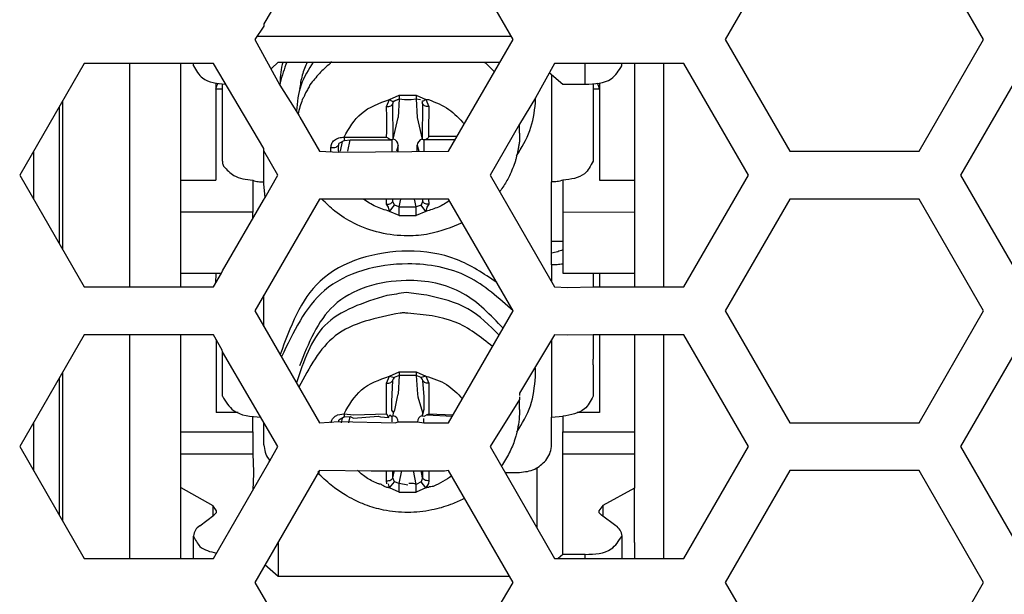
# Model space of a CAD drawing. Header units: millimetres. Extents: x -316 to 135, y 22 to 228.
# Tile 5 of 18: x -228 to -197, y 86 to 104. Entities that reach past the tile are written whole.
import ezdxf

# ---------------------------------------------------------------- set-up
doc = ezdxf.new("R2010")
doc.units = ezdxf.units.MM

# ---------------------------------------------------------------- blocks, each defined once
blk = doc.blocks.new('Label-Gehaeuse__58', base_point=(-224.73, 61.466))
at = {"color": 7, "linetype": 'Continuous'}
for p, q in [((-207.73, 102.466), (-207.73, 102.311)), ((-207.73, 102.311), (-207.73, 102.099)), ((-207.73, 102.099), (-207.73, 101.545)), ((-207.73, 101.545), (-207.73, 101.333)), ((-207.73, 101.333), (-207.73, 100.779)), ((-207.73, 100.779), (-207.73, 100.566)), ((-207.73, 100.566), (-207.73, 100.013)), ((-207.73, 100.013), (-207.73, 99.8)), ((-207.73, 99.8), (-207.73, 99.247)), ((-207.73, 99.247), (-207.73, 99.034)), ((-207.73, 99.034), (-207.73, 98.966)), ((-207.73, 98.966), (-207.73, 98.481)), ((-207.73, 98.481), (-207.73, 98.268)), ((-207.73, 98.268), (-207.73, 97.531)), ((-207.73, 97.531), (-207.73, 97.466)), ((-207.73, 97.466), (-207.73, 95.466)), ((-207.73, 93.966), (-207.73, 86.966))]:
    blk.add_line(p, q, dxfattribs=at)
blk = doc.blocks.new('Innenbord__60', base_point=(-223.782, 61.466))
at = {"color": 7, "linetype": 'Continuous'}
for p, q in [((-220.23, 103.704), (-220.23, 103.631)), ((-216.33, 103.321), (-216.214, 103.321)), ((-215.246, 103.321), (-215.13, 103.321)), ((-222.83, 102.311), (-222.83, 102.466)), ((-222.83, 102.099), (-222.83, 102.311)), ((-222.436, 102.39), (-222.436, 102.466)), ((-209.025, 102.391), (-209.025, 102.466)), ((-208.63, 102.466), (-208.63, 102.311)), ((-208.63, 102.311), (-208.63, 102.099)), ((-222.83, 101.545), (-222.83, 102.099)), ((-208.63, 102.099), (-208.63, 101.545)), ((-221.53, 101.545), (-221.53, 101.828)), ((-209.93, 101.829), (-209.93, 101.545)), ((-222.83, 101.466), (-222.83, 101.545)), ((-222.83, 100.621), (-222.83, 101.466)), ((-221.53, 101.333), (-221.53, 101.545)), ((-209.93, 101.545), (-209.93, 101.333)), ((-208.63, 101.545), (-208.63, 101.466)), ((-208.63, 101.466), (-208.63, 101.333)), ((-221.53, 100.779), (-221.53, 101.333)), ((-215.995, 101.357), (-215.829, 101.337)), ((-215.728, 101.333), (-215.626, 101.337)), ((-215.626, 101.337), (-215.466, 101.357)), ((-215.466, 101.357), (-215.33, 101.333)), ((-209.93, 101.333), (-209.93, 99.406)), ((-208.63, 101.333), (-208.63, 100.779)), ((-221.53, 100.566), (-221.53, 100.779)), ((-219.128, 100.829), (-219.105, 100.779)), ((-208.63, 100.779), (-208.63, 100.622)), ((-222.83, 100.566), (-222.83, 100.621)), ((-222.83, 100.013), (-222.83, 100.566)), ((-221.53, 100.013), (-221.53, 100.566)), ((-212.23, 100.392), (-212.229, 100.566)), ((-208.63, 100.622), (-208.63, 100.566)), ((-208.63, 100.566), (-208.63, 98.807)), ((-212.23, 100.284), (-212.23, 100.392)), ((-212.229, 100.218), (-212.228, 100.129)), ((-222.83, 98.806), (-222.83, 100.013)), ((-221.53, 99.403), (-221.53, 100.013)), ((-212.228, 100.129), (-212.229, 100.042)), ((-220.23, 99.728), (-220.228, 99.8)), ((-222.83, 98.651), (-222.83, 98.806)), ((-222.83, 98.481), (-222.83, 98.651)), ((-220.228, 98.698), (-220.23, 98.753)), ((-220.193, 98.268), (-220.228, 98.698)), ((-208.63, 98.807), (-208.63, 98.651)), ((-208.63, 98.651), (-208.63, 97.822)), ((-222.83, 98.268), (-222.83, 98.481)), ((-222.83, 97.806), (-222.83, 98.268)), ((-220.243, 98.182), (-220.193, 98.268)), ((-222.828, 97.766), (-222.83, 97.806)), ((-222.83, 96.901), (-222.828, 97.766)), ((-208.63, 97.822), (-208.628, 97.765)), ((-208.628, 97.765), (-208.63, 96.902)), ((-222.83, 96.835), (-222.83, 96.901)), ((-222.83, 95.901), (-222.83, 96.835)), ((-211.23, 96.52), (-211.23, 96.835)), ((-210.88, 96.835), (-210.88, 96.627)), ((-208.63, 96.902), (-208.63, 96.835)), ((-208.63, 96.835), (-208.63, 95.902)), ((-211.23, 96.155), (-211.23, 96.52)), ((-210.88, 96.627), (-210.88, 95.902)), ((-222.83, 95.832), (-222.83, 95.901)), ((-222.83, 95.466), (-222.83, 95.832)), ((-221.56, 95.901), (-221.522, 95.966)), ((-209.93, 95.902), (-209.93, 95.832)), ((-209.93, 95.832), (-209.93, 95.466)), ((-208.63, 95.902), (-208.63, 95.832)), ((-208.63, 95.832), (-208.63, 95.466)), ((-215.229, 95.224), (-215.78, 95.292)), ((-215.129, 95.211), (-215.229, 95.224)), ((-210.729, 95.452), (-209.93, 95.466)), ((-222.829, 92.761), (-222.829, 93.966)), ((-209.929, 93.966), (-210.729, 93.952)), ((-209.929, 93.966), (-209.929, 93.433)), ((-208.629, 93.966), (-208.629, 92.761)), ((-221.529, 93.434), (-221.532, 93.483)), ((-221.529, 93.027), (-221.529, 93.145)), ((-209.929, 93.027), (-209.929, 93.144)), ((-222.829, 91.966), (-222.829, 92.761)), ((-221.529, 92.625), (-221.529, 93.027)), ((-211.729, 92.724), (-211.736, 92.921)), ((-209.929, 93.027), (-209.929, 92.625)), ((-208.629, 92.761), (-208.629, 91.961)), ((-215.465, 92.697), (-215.994, 92.697)), ((-221.529, 92.218), (-221.529, 92.337)), ((-221.529, 92.041), (-221.529, 92.218)), ((-212.231, 92.138), (-212.231, 92.063)), ((-209.929, 92.336), (-209.929, 92.219)), ((-209.929, 92.219), (-209.929, 92.042)), ((-222.829, 91.906), (-222.829, 91.966)), ((-222.829, 90.925), (-222.829, 91.906)), ((-216.129, 91.604), (-216.045, 92.028)), ((-215.41, 92.028), (-215.267, 91.533)), ((-212.229, 92.024), (-212.231, 91.938)), ((-212.23, 91.881), (-212.231, 91.938)), ((-212.229, 91.624), (-212.23, 91.881)), ((-208.629, 91.961), (-208.629, 91.905)), ((-208.629, 91.905), (-208.629, 90.926)), ((-216.17, 91.53), (-216.129, 91.604)), ((-215.267, 91.533), (-215.277, 91.435)), ((-220.229, 90.882), (-220.229, 91.227)), ((-217.43, 91.357), (-216.651, 91.418)), ((-216.651, 91.418), (-216.579, 91.394)), ((-216.579, 91.394), (-216.329, 91.382)), ((-216.329, 91.382), (-216.289, 91.466)), ((-215.277, 91.435), (-215.203, 91.418)), ((-211.229, 91.351), (-211.229, 91.392)), ((-211.229, 90.858), (-211.229, 91.351)), ((-222.829, 90.242), (-222.829, 90.925)), ((-208.629, 90.926), (-208.629, 90.243)), ((-220.229, 90.526), (-220.229, 90.882)), ((-211.229, 90.526), (-211.229, 90.858)), ((-222.829, 89.672), (-222.829, 90.242)), ((-220.079, 89.966), (-220.045, 90.025)), ((-208.629, 90.243), (-208.629, 89.966)), ((-222.829, 89.191), (-222.829, 89.672)), ((-220.555, 89.675), (-220.556, 89.62)), ((-211.679, 88.185), (-211.679, 89.803)), ((-208.629, 89.966), (-208.629, 89.161)), ((-220.556, 89.62), (-220.579, 89.099)), ((-210.878, 88.643), (-210.879, 89.65)), ((-222.829, 88.86), (-222.829, 89.191)), ((-208.629, 89.105), (-208.629, 89.161)), ((-208.629, 87.712), (-208.629, 89.105)), ((-222.829, 88.775), (-222.829, 88.86)), ((-222.829, 87.711), (-222.829, 88.775)), ((-210.878, 87.993), (-210.878, 88.643)), ((-221.794, 88.32), (-221.709, 88.404)), ((-211.679, 87.913), (-211.679, 88.185)), ((-209.749, 88.404), (-209.664, 88.321)), ((-210.879, 87.712), (-210.878, 87.993)), ((-222.829, 87.657), (-222.829, 87.711)), ((-222.829, 87.59), (-222.829, 87.657)), ((-222.829, 87.461), (-222.829, 87.59)), ((-222.434, 86.966), (-222.434, 87.59)), ((-210.879, 87.656), (-210.879, 87.712)), ((-210.879, 87.589), (-210.879, 87.656)), ((-210.879, 87.462), (-210.879, 87.589)), ((-209.024, 86.966), (-209.024, 87.589)), ((-208.629, 87.656), (-208.629, 87.712)), ((-208.629, 87.589), (-208.629, 87.656)), ((-208.629, 87.462), (-208.629, 87.589)), ((-222.829, 86.966), (-222.829, 87.461)), ((-219.784, 87.476), (-219.779, 86.4)), ((-210.879, 87.093), (-210.879, 87.462)), ((-208.629, 87.462), (-208.629, 86.966))]:
    blk.add_line(p, q, dxfattribs=at)
at = {"color": 1, "linetype": 'Continuous'}
for p, q in [((-211.23, 102.119), (-211.228, 99.247)), ((-216.38, 100.779), (-216.391, 101.112)), ((-215.069, 101.112), (-215.08, 100.33)), ((-216.38, 100.566), (-216.38, 100.779)), ((-216.38, 100.33), (-216.38, 100.566)), ((-216.391, 100.157), (-216.38, 100.33)), ((-215.08, 100.33), (-215.08, 100.183)), ((-217.604, 99.716), (-217.532, 100.074)), ((-216.23, 100.074), (-216.23, 99.716)), ((-215.23, 100.074), (-215.23, 99.716)), ((-220.23, 99.568), (-220.23, 99.728)), ((-220.228, 99.513), (-220.23, 99.568)), ((-220.23, 99.255), (-220.228, 99.513)), ((-220.228, 99.098), (-220.23, 99.255)), ((-211.228, 99.247), (-211.228, 99.097)), ((-220.23, 98.806), (-220.228, 99.098)), ((-211.228, 99.034), (-211.23, 98.807)), ((-211.228, 99.097), (-211.228, 99.034)), ((-220.23, 98.753), (-220.23, 98.806)), ((-211.23, 98.807), (-211.23, 98.754)), ((-216.391, 98.056), (-216.391, 98.216)), ((-216.33, 97.959), (-216.391, 98.056)), ((-215.069, 98.057), (-215.13, 97.959)), ((-215.08, 98.216), (-215.069, 98.057)), ((-216.297, 97.833), (-216.33, 97.959)), ((-215.13, 97.959), (-215.164, 97.833)), ((-211.23, 96.155), (-211.23, 95.635)), ((-220.229, 95.065), (-220.229, 95.205)), ((-220.229, 95.01), (-220.229, 95.065)), ((-220.229, 94.492), (-220.229, 95.01)), ((-220.229, 94.437), (-220.229, 94.492)), ((-220.229, 94.227), (-220.229, 94.437)), ((-211.229, 93.798), (-211.229, 91.736)), ((-216.229, 91.604), (-216.229, 91.878)), ((-215.23, 92.028), (-215.23, 91.626)), ((-216.17, 91.53), (-216.229, 91.604)), ((-216.181, 91.435), (-216.17, 91.53)), ((-215.23, 91.626), (-215.277, 91.435)), ((-211.229, 91.736), (-211.229, 91.392)), ((-216.289, 91.466), (-216.229, 91.414)), ((-216.229, 91.414), (-216.229, 91.357)), ((-215.228, 91.284), (-215.222, 91.351)), ((-215.228, 91.216), (-215.228, 91.284)), ((-216.39, 89.396), (-216.39, 89.716)), ((-215.068, 89.716), (-215.068, 89.396)), ((-216.379, 89.305), (-216.39, 89.396)), ((-215.068, 89.396), (-215.079, 89.306)), ((-216.296, 89.173), (-216.329, 89.299)), ((-215.079, 89.306), (-215.163, 89.173)), ((-221.833, 88.624), (-221.833, 88.291))]:
    blk.add_line(p, q, dxfattribs=at)
for points in [[(-218.16, 102.465), (-218.495, 102.146), (-218.789, 101.798)], [(-218.108, 102.508), (-218.153, 102.471), (-218.16, 102.465)], [(-213.28, 102.466), (-213.317, 102.487), (-213.353, 102.508)], [(-213.017, 102.198), (-213.141, 102.325), (-213.28, 102.466)], [(-218.789, 101.798), (-218.852, 101.665), (-218.934, 101.545)], [(-218.934, 101.545), (-218.973, 101.434), (-219.03, 101.333)], [(-219.03, 101.333), (-219.101, 101.107), (-219.163, 100.879)], [(-215.73, 94.64), (-215.848, 94.652), (-215.966, 94.648)], [(-216.579, 89.293), (-216.585, 89.293), (-216.629, 89.296)], [(-216.379, 89.19), (-216.482, 89.23), (-216.579, 89.293)], [(-216.296, 89.173), (-216.337, 89.181), (-216.379, 89.19)], [(-215.079, 89.189), (-215.121, 89.181), (-215.163, 89.173)], [(-214.93, 89.217), (-215.007, 89.212), (-215.079, 89.189)]]:
    blk.add_spline(points, degree=3, dxfattribs=at)
at = {"color": 7, "linetype": 'Continuous'}
for points in [[(-211.731, 101.333), (-211.731, 101.339), (-211.73, 101.384)], [(-211.728, 101.229), (-211.729, 101.281), (-211.731, 101.333)], [(-212.23, 100.284), (-212.23, 100.251), (-212.229, 100.218)], [(-212.229, 100.042), (-212.251, 99.92), (-212.27, 99.8)], [(-212.324, 99.569), (-212.345, 99.467), (-212.378, 99.356)], [(-212.27, 99.8), (-212.291, 99.689), (-212.324, 99.569)], [(-221.528, 99.348), (-221.517, 99.312), (-221.492, 99.247)], [(-212.313, 90.922), (-211.891, 91.745), (-211.73, 92.65)], [(-212.229, 91.568), (-212.254, 91.243), (-212.313, 90.922)], [(-212.313, 90.922), (-212.325, 90.878), (-212.336, 90.833)], [(-212.336, 90.833), (-212.356, 90.764), (-212.377, 90.696), (-212.551, 90.274), (-212.801, 89.857)], [(-220.227, 90.466), (-220.171, 90.233), (-220.045, 90.025)], [(-211.41, 90.03), (-211.286, 90.238), (-211.232, 90.466)], [(-218.497, 89.596), (-218.497, 89.644), (-218.534, 89.696)]]:
    blk.add_spline(points, degree=3, dxfattribs=at)
blk = doc.blocks.new('Platte__61', base_point=(-227.44, 61.443))
at = {"color": 7, "linetype": 'Continuous'}
for p, q in [((-227.43, 98.199), (-227.43, 99.733)), ((-227.43, 89.699), (-227.43, 91.233))]:
    blk.add_line(p, q, dxfattribs=at)
blk = doc.blocks.new('Gehaeuse__62', base_point=(-227.44, 61.466))
at = {"color": 7, "linetype": 'Continuous'}
for p, q in [((-224.43, 102.311), (-224.43, 102.466)), ((-224.43, 102.099), (-224.43, 102.311)), ((-224.43, 101.545), (-224.43, 102.099)), ((-224.43, 101.333), (-224.43, 101.545)), ((-224.43, 100.779), (-224.43, 101.333)), ((-224.43, 100.566), (-224.43, 100.779)), ((-224.43, 100.013), (-224.43, 100.566)), ((-224.43, 99.8), (-224.43, 100.013)), ((-227.43, 98.199), (-227.43, 99.733)), ((-224.43, 98.268), (-224.43, 99.8)), ((-224.43, 97.531), (-224.43, 98.268)), ((-224.43, 95.466), (-224.43, 97.531)), ((-224.43, 86.966), (-224.43, 93.966)), ((-227.43, 89.699), (-227.43, 91.233))]:
    blk.add_line(p, q, dxfattribs=at)
at = {"color": 1, "linetype": 'Continuous'}
for p, q in [((-226.53, 101.292), (-226.53, 96.64)), ((-226.53, 92.792), (-226.53, 88.14))]:
    blk.add_line(p, q, dxfattribs=at)
blk = doc.blocks.new('Netzteil-LCC600-28U-9P__63', base_point=(-227.44, 61.443))
for name, p in [('Gehaeuse__62', (-227.44, 61.466)), ('Platte__61', (-227.44, 61.443)), ('Innenbord__60', (-223.782, 61.466)), ('Label-Gehaeuse__58', (-224.73, 61.466))]:
    blk.add_blockref(name, p)
blk = doc.blocks.new('Innenbord__64', base_point=(-222.831, 66.719))
at = {"color": 7, "linetype": 'Continuous'}
for p, q in [((-220.23, 103.704), (-220.23, 103.631)), ((-220.451, 103.32), (-216.33, 103.321)), ((-216.33, 103.321), (-216.214, 103.321)), ((-216.214, 103.321), (-215.246, 103.321)), ((-215.246, 103.321), (-215.13, 103.321)), ((-215.13, 103.321), (-212.489, 103.321)), ((-222.83, 102.311), (-222.83, 102.466)), ((-222.83, 102.099), (-222.83, 102.311)), ((-222.436, 102.39), (-222.436, 102.466)), ((-219.989, 102.311), (-219.781, 102.508)), ((-219.781, 102.508), (-212.837, 102.508)), ((-209.025, 102.391), (-209.025, 102.466)), ((-208.63, 102.466), (-208.63, 102.311)), ((-208.63, 102.311), (-208.63, 102.099)), ((-222.83, 101.545), (-222.83, 102.099)), ((-211.299, 102.178), (-210.881, 101.816)), ((-208.63, 102.099), (-208.63, 101.545)), ((-221.73, 101.859), (-221.73, 101.656)), ((-221.53, 101.545), (-221.53, 101.828)), ((-210.881, 101.816), (-210.175, 101.816)), ((-209.93, 101.829), (-209.93, 101.545)), ((-209.73, 101.861), (-209.73, 101.657)), ((-222.83, 101.466), (-222.83, 101.545)), ((-222.83, 100.621), (-222.83, 101.466)), ((-221.73, 101.656), (-221.73, 98.806)), ((-221.53, 101.333), (-221.53, 101.545)), ((-209.93, 101.545), (-209.93, 101.333)), ((-209.73, 101.657), (-209.73, 98.807)), ((-208.63, 101.545), (-208.63, 101.466)), ((-208.63, 101.466), (-208.63, 101.333)), ((-221.53, 100.779), (-221.53, 101.333)), ((-216.177, 101.273), (-215.995, 101.357)), ((-215.995, 101.357), (-216.03, 100.767)), ((-215.995, 101.357), (-215.829, 101.337)), ((-215.829, 101.337), (-215.728, 101.333)), ((-215.728, 101.333), (-215.626, 101.337)), ((-215.626, 101.337), (-215.466, 101.357)), ((-215.466, 101.357), (-215.33, 101.333)), ((-215.466, 101.357), (-215.43, 100.767)), ((-209.93, 101.333), (-209.93, 99.406)), ((-208.63, 101.333), (-208.63, 100.779)), ((-221.53, 100.566), (-221.53, 100.779)), ((-216.181, 100.095), (-216.03, 100.767)), ((-215.43, 100.767), (-215.278, 100.096)), ((-208.63, 100.779), (-208.63, 100.622)), ((-222.83, 100.566), (-222.83, 100.621)), ((-222.83, 100.013), (-222.83, 100.566)), ((-221.53, 100.013), (-221.53, 100.566)), ((-212.23, 100.392), (-212.229, 100.566)), ((-208.63, 100.622), (-208.63, 100.566)), ((-208.63, 100.566), (-208.63, 98.807)), ((-212.23, 100.284), (-212.23, 100.392)), ((-212.229, 100.218), (-212.228, 100.129)), ((-222.83, 98.806), (-222.83, 100.013)), ((-221.53, 99.403), (-221.53, 100.013)), ((-217.711, 100.056), (-217.883, 99.956)), ((-217.711, 100.056), (-217.532, 100.074)), ((-217.532, 100.074), (-216.23, 100.074)), ((-216.03, 99.716), (-216.03, 99.901)), ((-215.43, 99.716), (-215.43, 99.901)), ((-214.242, 100.075), (-215.17, 100.074)), ((-212.228, 100.129), (-212.229, 100.042)), ((-222.83, 98.651), (-222.83, 98.806)), ((-222.83, 98.806), (-221.73, 98.806)), ((-222.83, 98.481), (-222.83, 98.651)), ((-220.58, 98.806), (-220.58, 97.806)), ((-220.228, 98.698), (-220.23, 98.753)), ((-220.193, 98.268), (-220.228, 98.698)), ((-211.23, 96.902), (-211.23, 98.754)), ((-210.88, 98.807), (-210.88, 97.807)), ((-209.73, 98.807), (-208.63, 98.807)), ((-208.63, 98.807), (-208.63, 98.651)), ((-208.63, 98.651), (-208.63, 97.822)), ((-222.83, 98.268), (-222.83, 98.481)), ((-222.83, 97.806), (-222.83, 98.268)), ((-220.243, 98.182), (-220.193, 98.268)), ((-222.828, 97.766), (-222.83, 97.806)), ((-220.58, 97.806), (-222.83, 97.806)), ((-222.83, 96.901), (-222.828, 97.766)), ((-220.58, 97.598), (-220.58, 97.806)), ((-210.88, 97.807), (-208.63, 97.822)), ((-210.88, 97.807), (-210.88, 96.902)), ((-208.63, 97.822), (-208.628, 97.765)), ((-208.628, 97.765), (-208.63, 96.902)), ((-222.83, 96.835), (-222.83, 96.901)), ((-222.83, 95.901), (-222.83, 96.835)), ((-211.23, 96.835), (-211.23, 96.902)), ((-211.23, 96.902), (-210.88, 96.902)), ((-211.23, 96.52), (-211.23, 96.835)), ((-210.88, 96.902), (-210.88, 96.835)), ((-210.88, 96.835), (-210.88, 96.627)), ((-208.63, 96.902), (-208.63, 96.835)), ((-208.63, 96.835), (-208.63, 95.902)), ((-211.23, 96.155), (-211.23, 96.52)), ((-210.88, 96.627), (-210.88, 95.902)), ((-222.83, 95.901), (-221.56, 95.901)), ((-222.83, 95.832), (-222.83, 95.901)), ((-222.83, 95.466), (-222.83, 95.832)), ((-221.73, 95.901), (-221.745, 95.58)), ((-221.56, 95.901), (-221.522, 95.966)), ((-210.88, 95.902), (-208.63, 95.902)), ((-209.93, 95.902), (-209.93, 95.832)), ((-209.93, 95.832), (-209.93, 95.466)), ((-209.73, 95.902), (-209.73, 95.466)), ((-208.63, 95.902), (-208.63, 95.832)), ((-208.63, 95.832), (-208.63, 95.466)), ((-215.229, 95.224), (-215.78, 95.292)), ((-215.129, 95.211), (-215.229, 95.224)), ((-222.829, 92.761), (-222.829, 93.966)), ((-221.729, 93.825), (-221.729, 91.532)), ((-209.929, 93.966), (-209.929, 93.433)), ((-209.729, 93.966), (-209.729, 91.533)), ((-208.629, 93.966), (-208.629, 92.761)), ((-221.529, 93.434), (-221.532, 93.483)), ((-221.529, 93.2), (-221.529, 93.434)), ((-209.929, 93.433), (-209.929, 93.201)), ((-221.529, 93.145), (-221.529, 93.2)), ((-221.529, 93.027), (-221.529, 93.145)), ((-209.929, 93.144), (-209.929, 93.201)), ((-209.929, 93.027), (-209.929, 93.144)), ((-222.829, 91.966), (-222.829, 92.761)), ((-221.529, 92.625), (-221.529, 93.027)), ((-211.729, 92.724), (-211.736, 92.921)), ((-209.929, 93.027), (-209.929, 92.625)), ((-208.629, 92.761), (-208.629, 91.961)), ((-221.529, 92.392), (-221.529, 92.625)), ((-216.153, 92.635), (-216.186, 92.583)), ((-215.994, 92.697), (-216.153, 92.635)), ((-215.994, 92.697), (-216.029, 92.107)), ((-215.465, 92.697), (-215.994, 92.697)), ((-215.465, 92.697), (-215.429, 92.107)), ((-215.306, 92.635), (-215.465, 92.697)), ((-215.273, 92.583), (-215.306, 92.635)), ((-209.929, 92.625), (-209.929, 92.336)), ((-221.529, 92.337), (-221.529, 92.392)), ((-221.529, 92.218), (-221.529, 92.337)), ((-221.529, 92.041), (-221.529, 92.218)), ((-212.231, 92.138), (-212.231, 92.063)), ((-209.929, 92.336), (-209.929, 92.219)), ((-209.929, 92.219), (-209.929, 92.042)), ((-222.829, 91.906), (-222.829, 91.966)), ((-222.829, 90.925), (-222.829, 91.906)), ((-216.129, 91.604), (-216.045, 92.028)), ((-216.045, 92.028), (-216.029, 92.107)), ((-215.429, 92.107), (-215.41, 92.028)), ((-215.41, 92.028), (-215.267, 91.533)), ((-212.229, 92.024), (-212.231, 91.938)), ((-212.23, 91.881), (-212.231, 91.938)), ((-212.229, 91.624), (-212.23, 91.881)), ((-208.629, 91.961), (-208.629, 91.905)), ((-208.629, 91.905), (-208.629, 90.926)), ((-221.035, 91.532), (-221.729, 91.532)), ((-216.17, 91.53), (-216.129, 91.604)), ((-215.267, 91.533), (-215.277, 91.435)), ((-209.729, 91.533), (-210.423, 91.533)), ((-220.579, 90.926), (-220.579, 91.415)), ((-220.229, 90.882), (-220.229, 91.227)), ((-217.71, 91.396), (-217.882, 91.296)), ((-217.71, 91.396), (-217.531, 91.414)), ((-217.531, 91.414), (-217.43, 91.357)), ((-217.43, 91.357), (-216.651, 91.418)), ((-216.651, 91.418), (-216.579, 91.394)), ((-216.579, 91.394), (-216.329, 91.382)), ((-216.329, 91.382), (-216.289, 91.466)), ((-216.229, 91.414), (-216.181, 91.435)), ((-215.277, 91.435), (-215.203, 91.418)), ((-215.131, 91.466), (-214.333, 91.418)), ((-211.229, 91.392), (-210.879, 91.418)), ((-211.229, 91.351), (-211.229, 91.392)), ((-211.229, 90.858), (-211.229, 91.351)), ((-210.879, 91.418), (-210.879, 90.926)), ((-222.829, 90.242), (-222.829, 90.925)), ((-208.629, 90.926), (-208.629, 90.243)), ((-220.229, 90.526), (-220.229, 90.882)), ((-211.229, 90.526), (-211.229, 90.858)), ((-222.829, 89.672), (-222.829, 90.242)), ((-220.579, 90.243), (-220.555, 89.675)), ((-220.079, 89.966), (-220.045, 90.025)), ((-210.879, 89.65), (-210.879, 90.243)), ((-208.629, 90.243), (-208.629, 89.966)), ((-222.829, 89.191), (-222.829, 89.672)), ((-220.555, 89.675), (-220.556, 89.62)), ((-216.879, 89.696), (-218.491, 89.716)), ((-216.629, 89.696), (-216.879, 89.696)), ((-214.579, 89.696), (-216.629, 89.696)), ((-211.679, 88.185), (-211.679, 89.803)), ((-208.629, 89.966), (-208.629, 89.161)), ((-220.556, 89.62), (-220.579, 89.099)), ((-212.688, 89.66), (-212.229, 89.66)), ((-210.878, 88.643), (-210.879, 89.65)), ((-222.829, 88.86), (-222.829, 89.191)), ((-222.829, 89.191), (-221.833, 88.624)), ((-208.629, 89.161), (-209.625, 88.625)), ((-208.629, 89.105), (-208.629, 89.161)), ((-208.629, 87.712), (-208.629, 89.105)), ((-222.829, 88.775), (-222.829, 88.86)), ((-222.829, 87.711), (-222.829, 88.775)), ((-221.709, 88.459), (-221.833, 88.624)), ((-221.709, 88.404), (-221.709, 88.459)), ((-210.878, 87.993), (-210.878, 88.643)), ((-209.625, 88.625), (-209.749, 88.46)), ((-209.749, 88.46), (-209.749, 88.404)), ((-222.239, 87.988), (-221.794, 88.32)), ((-221.794, 88.32), (-221.709, 88.404)), ((-211.679, 87.913), (-211.679, 88.185)), ((-209.749, 88.404), (-209.664, 88.321)), ((-209.219, 87.989), (-209.664, 88.321)), ((-210.879, 87.712), (-210.878, 87.993)), ((-222.829, 87.657), (-222.829, 87.711)), ((-222.829, 87.59), (-222.829, 87.657)), ((-222.829, 87.461), (-222.829, 87.59)), ((-222.434, 87.59), (-222.434, 87.667)), ((-222.434, 86.966), (-222.434, 87.59)), ((-210.879, 87.656), (-210.879, 87.712)), ((-210.879, 87.589), (-210.879, 87.656)), ((-210.879, 87.462), (-210.879, 87.589)), ((-209.024, 87.589), (-209.024, 87.668)), ((-209.024, 86.966), (-209.024, 87.589)), ((-208.629, 87.656), (-208.629, 87.712)), ((-208.629, 87.589), (-208.629, 87.656)), ((-208.629, 87.462), (-208.629, 87.589)), ((-222.829, 86.966), (-222.829, 87.461)), ((-219.784, 87.476), (-219.779, 86.4)), ((-210.879, 87.093), (-210.879, 87.462)), ((-208.629, 87.462), (-208.629, 86.966)), ((-210.879, 87.093), (-211.026, 86.966)), ((-210.174, 87.093), (-210.879, 87.093)), ((-219.779, 86.4), (-220.197, 86.762)), ((-212.535, 86.4), (-219.779, 86.4))]:
    blk.add_line(p, q, dxfattribs=at)
at = {"color": 1, "linetype": 'Continuous'}
for p, q in [((-210.175, 101.816), (-210.175, 102.466)), ((-211.23, 102.119), (-211.228, 99.247)), ((-221.53, 101.656), (-221.73, 101.656)), ((-216.297, 101.335), (-215.996, 101.468)), ((-215.996, 101.468), (-215.995, 101.357)), ((-215.996, 101.468), (-215.465, 101.468)), ((-215.465, 101.468), (-215.466, 101.357)), ((-215.465, 101.468), (-215.164, 101.336)), ((-209.73, 101.657), (-209.93, 101.657)), ((-216.391, 101.112), (-216.297, 101.335)), ((-216.38, 100.779), (-216.391, 101.112)), ((-216.193, 101.2), (-216.177, 101.273)), ((-216.181, 100.095), (-216.193, 101.2)), ((-215.284, 101.273), (-215.268, 101.2)), ((-215.268, 101.2), (-215.278, 100.096)), ((-215.164, 101.336), (-215.08, 101.333)), ((-215.164, 101.336), (-215.069, 101.112)), ((-215.069, 101.112), (-215.08, 100.33)), ((-216.38, 100.566), (-216.38, 100.779)), ((-216.38, 100.33), (-216.38, 100.566)), ((-217.724, 100.156), (-216.391, 100.157)), ((-216.391, 100.157), (-216.38, 100.33)), ((-215.08, 100.33), (-215.08, 100.183)), ((-215.08, 100.183), (-214.18, 100.183)), ((-217.889, 99.913), (-217.883, 99.956)), ((-217.838, 99.716), (-217.776, 100.018)), ((-217.604, 99.716), (-217.532, 100.074)), ((-216.23, 100.074), (-216.23, 99.716)), ((-216.03, 99.901), (-216.076, 99.716)), ((-215.43, 99.901), (-215.385, 99.716)), ((-215.23, 100.074), (-215.23, 99.716)), ((-215.17, 100.074), (-215.23, 100.074)), ((-220.23, 99.568), (-220.23, 99.728)), ((-220.228, 99.513), (-220.23, 99.568)), ((-220.23, 99.255), (-220.228, 99.513)), ((-220.228, 99.098), (-220.23, 99.255)), ((-211.228, 99.247), (-211.228, 99.097)), ((-220.23, 98.806), (-220.228, 99.098)), ((-211.228, 99.034), (-211.23, 98.807)), ((-211.228, 99.097), (-211.228, 99.034)), ((-220.23, 98.753), (-220.23, 98.806)), ((-211.23, 98.807), (-211.23, 98.754)), ((-216.391, 98.056), (-216.391, 98.216)), ((-216.33, 97.959), (-216.391, 98.056)), ((-216.297, 97.833), (-216.147, 98.027)), ((-216.193, 98.144), (-216.193, 98.216)), ((-216.147, 98.027), (-216.193, 98.144)), ((-215.994, 97.974), (-216.147, 98.027)), ((-215.994, 97.974), (-215.945, 98.216)), ((-215.466, 97.974), (-215.515, 98.216)), ((-215.314, 98.027), (-215.466, 97.974)), ((-215.267, 98.144), (-215.314, 98.027)), ((-215.164, 97.833), (-215.314, 98.027)), ((-215.267, 98.216), (-215.267, 98.144)), ((-215.069, 98.057), (-215.13, 97.959)), ((-215.08, 98.216), (-215.069, 98.057)), ((-216.297, 97.833), (-216.33, 97.959)), ((-215.995, 97.703), (-216.297, 97.833)), ((-215.995, 97.703), (-215.465, 97.703)), ((-215.994, 97.974), (-215.466, 97.974)), ((-215.164, 97.833), (-215.465, 97.703)), ((-215.13, 97.959), (-215.164, 97.833)), ((-211.23, 96.155), (-211.23, 95.635)), ((-220.229, 95.065), (-220.229, 95.205)), ((-220.229, 95.01), (-220.229, 95.065)), ((-220.229, 94.492), (-220.229, 95.01)), ((-220.229, 94.437), (-220.229, 94.492)), ((-220.229, 94.227), (-220.229, 94.437)), ((-211.229, 93.798), (-211.229, 91.736)), ((-216.296, 92.675), (-215.995, 92.808)), ((-215.995, 92.808), (-215.994, 92.697)), ((-215.464, 92.808), (-215.465, 92.697)), ((-215.464, 92.808), (-215.163, 92.675)), ((-216.391, 92.452), (-216.296, 92.675)), ((-216.391, 91.497), (-216.391, 92.452)), ((-216.296, 92.675), (-216.153, 92.635)), ((-216.229, 91.878), (-216.192, 92.54)), ((-216.192, 92.54), (-216.186, 92.583)), ((-215.163, 92.675), (-215.306, 92.635)), ((-215.273, 92.583), (-215.267, 92.54)), ((-215.267, 92.54), (-215.23, 92.028)), ((-215.163, 92.675), (-215.068, 92.452)), ((-215.068, 92.452), (-215.068, 91.497)), ((-216.229, 91.604), (-216.229, 91.878)), ((-215.23, 92.028), (-215.23, 91.626)), ((-216.17, 91.53), (-216.229, 91.604)), ((-216.181, 91.435), (-216.17, 91.53)), ((-215.23, 91.626), (-215.277, 91.435)), ((-211.229, 91.736), (-211.229, 91.392)), ((-217.93, 91.458), (-217.723, 91.495)), ((-217.888, 91.253), (-217.882, 91.296)), ((-217.804, 91.216), (-217.776, 91.358)), ((-217.723, 91.495), (-217.43, 91.458)), ((-217.571, 91.216), (-217.531, 91.414)), ((-217.43, 91.458), (-216.391, 91.497)), ((-216.391, 91.497), (-216.329, 91.382)), ((-216.329, 91.382), (-216.289, 91.466)), ((-216.289, 91.466), (-216.229, 91.414)), ((-216.229, 91.414), (-216.229, 91.357)), ((-216.229, 91.357), (-216.229, 91.241)), ((-215.229, 91.241), (-215.228, 91.284)), ((-215.228, 91.284), (-215.222, 91.351)), ((-215.131, 91.466), (-215.203, 91.418)), ((-215.131, 91.466), (-215.068, 91.497)), ((-215.068, 91.497), (-214.305, 91.466)), ((-222.829, 90.925), (-220.579, 90.926)), ((-210.879, 90.926), (-208.629, 90.926)), ((-222.829, 90.242), (-220.579, 90.243)), ((-210.879, 90.243), (-208.629, 90.243)), ((-216.39, 89.396), (-216.39, 89.716)), ((-216.192, 89.484), (-216.192, 89.716)), ((-216.192, 89.484), (-216.145, 89.716)), ((-215.993, 89.314), (-215.912, 89.716)), ((-215.465, 89.283), (-215.547, 89.716)), ((-215.267, 89.484), (-215.314, 89.716)), ((-215.267, 89.716), (-215.267, 89.484)), ((-215.068, 89.716), (-215.068, 89.396)), ((-216.379, 89.305), (-216.39, 89.396)), ((-216.296, 89.173), (-216.146, 89.366)), ((-216.146, 89.366), (-216.192, 89.484)), ((-215.993, 89.314), (-216.146, 89.366)), ((-215.313, 89.366), (-215.465, 89.283)), ((-215.267, 89.484), (-215.313, 89.366)), ((-215.163, 89.173), (-215.313, 89.366)), ((-215.068, 89.396), (-215.079, 89.306)), ((-216.296, 89.173), (-216.329, 89.299)), ((-215.995, 89.043), (-216.296, 89.173)), ((-215.729, 89.26), (-215.993, 89.314)), ((-215.163, 89.173), (-215.464, 89.043)), ((-215.079, 89.306), (-215.163, 89.173)), ((-215.995, 89.043), (-215.464, 89.043)), ((-221.833, 88.624), (-221.833, 88.291)), ((-209.625, 88.625), (-209.625, 88.291)), ((-210.174, 86.966), (-210.174, 87.093))]:
    blk.add_line(p, q, dxfattribs=at)
at = {"color": 7, "linetype": 'Continuous'}
for centre, radius, start, end in [((-216.23, 99.901), 0.2, 0.0042, 75.8927), ((-215.23, 99.901), 0.2, 103.7973, 180.0042), ((-216.229, 91.241), 0.2, 0.0042, 75.8927), ((-215.229, 91.241), 0.2, 103.7973, 180.0042), ((-222.02, 87.635), 0.415, 121.8501, 175.5232), ((-209.438, 87.636), 0.415, 4.4866, 58.1536)]:
    blk.add_arc(centre, radius, start, end, dxfattribs=at)
for points in [[(-222.436, 102.39), (-222.148, 102.009), (-221.438, 101.82)], [(-219.515, 102.508), (-219.626, 102.187), (-219.725, 101.853)], [(-219.643, 102.508), (-219.703, 102.188), (-219.725, 101.853)], [(-218.686, 102.508), (-219.068, 101.79), (-219.213, 100.966)], [(-218.873, 102.508), (-219.031, 102.093), (-219.116, 101.654)], [(-210.175, 101.816), (-209.362, 101.984), (-209.025, 102.391)], [(-221.73, 101.656), (-221.712, 101.737), (-221.659, 101.846)], [(-219.725, 101.853), (-219.727, 101.819), (-219.73, 101.784)], [(-209.73, 101.657), (-209.748, 101.738), (-209.801, 101.847)], [(-211.731, 101.333), (-211.731, 101.339), (-211.73, 101.384)], [(-212.324, 99.569), (-211.908, 100.36), (-211.728, 101.229)], [(-211.728, 101.229), (-211.729, 101.281), (-211.731, 101.333)], [(-212.23, 100.284), (-212.23, 100.251), (-212.229, 100.218)], [(-216.23, 100.074), (-216.194, 100.09), (-216.23, 100.074)], [(-215.278, 100.096), (-215.272, 100.093), (-215.23, 100.074)], [(-212.229, 100.042), (-212.251, 99.92), (-212.27, 99.8)], [(-212.324, 99.569), (-212.345, 99.467), (-212.378, 99.356)], [(-212.27, 99.8), (-212.291, 99.689), (-212.324, 99.569)], [(-221.53, 99.403), (-221.528, 99.355), (-221.528, 99.348)], [(-221.528, 99.348), (-221.517, 99.312), (-221.492, 99.247)], [(-221.492, 99.247), (-221.167, 98.956), (-220.58, 98.806)], [(-212.378, 99.356), (-212.576, 98.887), (-212.783, 98.545), (-212.792, 98.532), (-212.854, 98.448)], [(-209.93, 99.406), (-210.199, 99.011), (-210.88, 98.807)], [(-220.58, 98.806), (-220.409, 98.763), (-220.23, 98.753)], [(-210.88, 98.807), (-211.051, 98.763), (-211.23, 98.754)], [(-214.021, 97.474), (-215.059, 97.126), (-215.73, 97.066), (-216.598, 97.166), (-217.412, 97.46), (-218.008, 97.838), (-218.415, 98.216)], [(-212.945, 95.61), (-214.202, 96.326), (-215.729, 96.588), (-218.471, 95.646), (-219.721, 93.347)], [(-210.88, 96.627), (-211.037, 96.57), (-211.23, 96.52)], [(-212.429, 94.716), (-213.844, 95.782), (-215.729, 96.188), (-218.337, 95.35), (-219.679, 93.274)], [(-210.88, 96.179), (-211.051, 96.162), (-211.23, 96.155)], [(-212.744, 94.171), (-214.001, 95.263), (-215.78, 95.668), (-218.046, 94.879), (-219.115, 92.994)], [(-215.78, 95.292), (-216.083, 95.244), (-216.379, 95.203)], [(-212.869, 93.953), (-213.845, 94.777), (-215.129, 95.211)], [(-216.379, 95.203), (-218.323, 94.257), (-219.213, 92.466)], [(-212.313, 90.922), (-211.891, 91.745), (-211.73, 92.65)], [(-211.73, 92.65), (-211.73, 92.687), (-211.729, 92.724)], [(-221.529, 92.041), (-221.18, 91.598), (-220.325, 91.393)], [(-209.929, 92.042), (-210.199, 91.646), (-210.879, 91.418)], [(-212.229, 91.568), (-212.254, 91.243), (-212.313, 90.922)], [(-212.229, 91.624), (-212.229, 91.575), (-212.229, 91.568)], [(-220.579, 90.926), (-220.579, 90.741), (-220.579, 90.546), (-220.579, 90.371), (-220.579, 90.243)], [(-212.313, 90.922), (-212.325, 90.878), (-212.336, 90.833)], [(-210.879, 90.243), (-210.879, 90.372), (-210.879, 90.547), (-210.879, 90.742), (-210.879, 90.926)], [(-212.336, 90.833), (-212.356, 90.764), (-212.377, 90.696), (-212.551, 90.274), (-212.801, 89.857)], [(-220.229, 90.526), (-220.228, 90.496), (-220.227, 90.466)], [(-220.227, 90.466), (-220.171, 90.233), (-220.045, 90.025)], [(-211.41, 90.03), (-211.286, 90.238), (-211.232, 90.466)], [(-211.232, 90.466), (-211.229, 90.519), (-211.229, 90.526)], [(-212.229, 89.66), (-211.757, 89.762), (-211.41, 90.03)], [(-218.497, 89.596), (-218.497, 89.644), (-218.534, 89.696)], [(-213.95, 88.851), (-213.984, 88.832), (-214.019, 88.814), (-214.393, 88.649), (-214.971, 88.482), (-215.729, 88.405), (-216.486, 88.481), (-217.057, 88.645), (-217.411, 88.8), (-217.689, 88.954), (-218.07, 89.215), (-218.497, 89.596)], [(-222.434, 87.667), (-222.232, 87.342), (-221.714, 87.134)], [(-210.174, 87.093), (-209.361, 87.262), (-209.024, 87.668)]]:
    blk.add_spline(points, degree=3, dxfattribs=at)
at = {"color": 1, "linetype": 'Continuous'}
for points in [[(-218.16, 102.465), (-218.495, 102.146), (-218.789, 101.798)], [(-218.108, 102.508), (-218.141, 102.503), (-218.16, 102.465)], [(-213.28, 102.466), (-213.317, 102.487), (-213.353, 102.508)], [(-213.017, 102.198), (-213.141, 102.325), (-213.28, 102.466)], [(-218.789, 101.798), (-218.852, 101.665), (-218.934, 101.545)], [(-218.934, 101.545), (-218.973, 101.434), (-219.03, 101.333)], [(-219.03, 101.333), (-219.101, 101.107), (-219.163, 100.879)], [(-217.724, 100.156), (-217.18, 100.9), (-216.297, 101.335)], [(-216.391, 101.112), (-216.259, 101.137), (-216.193, 101.2)], [(-216.297, 101.335), (-216.213, 101.286), (-216.177, 101.273)], [(-215.164, 101.336), (-215.248, 101.287), (-215.284, 101.273)], [(-215.069, 101.112), (-215.202, 101.137), (-215.268, 101.2)], [(-215.08, 101.333), (-214.444, 101.025), (-213.958, 100.566)], [(-218.133, 99.832), (-218.107, 99.954), (-218.022, 100.06), (-217.887, 100.131), (-217.724, 100.156)], [(-217.724, 100.156), (-217.716, 100.089), (-217.711, 100.056)], [(-216.391, 100.157), (-216.357, 100.134), (-216.323, 100.112), (-216.258, 100.085), (-216.23, 100.074)], [(-215.08, 100.183), (-215.091, 100.14), (-215.131, 100.099), (-215.166, 100.078), (-215.17, 100.074)], [(-218.133, 99.832), (-217.973, 99.846), (-217.889, 99.913)], [(-217.889, 99.686), (-217.89, 99.709), (-217.892, 99.758), (-217.896, 99.807), (-217.901, 99.841), (-217.901, 99.862), (-217.889, 99.913)], [(-215.17, 100.074), (-215.2, 100.074), (-215.23, 100.074)], [(-218.131, 99.716), (-218.131, 99.727), (-218.132, 99.751), (-218.132, 99.806), (-218.133, 99.832)], [(-216.297, 97.833), (-216.733, 97.986), (-217.114, 98.216)], [(-216.391, 98.056), (-216.259, 98.082), (-216.193, 98.144)], [(-215.069, 98.057), (-215.201, 98.082), (-215.267, 98.144)], [(-214.419, 98.164), (-214.77, 97.967), (-215.164, 97.833)], [(-215.995, 97.703), (-215.995, 97.773), (-215.995, 97.848), (-215.994, 97.93), (-215.994, 97.974)], [(-215.465, 97.703), (-215.465, 97.773), (-215.465, 97.848), (-215.466, 97.93), (-215.466, 97.974)], [(-215.966, 94.648), (-217.998, 93.931), (-219.134, 92.33)], [(-215.73, 94.64), (-215.848, 94.652), (-215.966, 94.648)], [(-213.074, 93.598), (-214.244, 94.367), (-215.73, 94.64)], [(-215.995, 92.808), (-215.906, 92.806), (-215.818, 92.805), (-215.73, 92.805), (-215.641, 92.805), (-215.553, 92.806), (-215.464, 92.808)], [(-217.723, 91.495), (-217.179, 92.239), (-216.296, 92.675)], [(-216.391, 92.452), (-216.258, 92.477), (-216.192, 92.54)], [(-215.068, 92.452), (-215.201, 92.477), (-215.267, 92.54)], [(-215.163, 92.675), (-214.515, 92.407), (-214.016, 91.966)], [(-218.129, 91.216), (-218.095, 91.314), (-218.021, 91.4), (-217.976, 91.429), (-217.93, 91.458)], [(-217.723, 91.495), (-217.715, 91.429), (-217.71, 91.396)], [(-216.629, 89.296), (-216.99, 89.472), (-217.299, 89.716)], [(-216.39, 89.396), (-216.258, 89.421), (-216.192, 89.484)], [(-215.068, 89.396), (-215.201, 89.421), (-215.267, 89.484)], [(-214.354, 89.55), (-214.629, 89.372), (-214.93, 89.217)], [(-216.579, 89.293), (-216.622, 89.295), (-216.629, 89.296)], [(-216.379, 89.19), (-216.482, 89.23), (-216.579, 89.293)], [(-216.296, 89.173), (-216.337, 89.181), (-216.379, 89.19)], [(-215.995, 89.043), (-215.994, 89.112), (-215.994, 89.188), (-215.993, 89.269), (-215.993, 89.314)], [(-215.465, 89.283), (-215.553, 89.309), (-215.641, 89.313), (-215.681, 89.313), (-215.7, 89.313)], [(-215.464, 89.043), (-215.464, 89.112), (-215.464, 89.188), (-215.465, 89.254), (-215.465, 89.283)], [(-215.079, 89.189), (-215.121, 89.181), (-215.163, 89.173)], [(-214.93, 89.217), (-215.007, 89.212), (-215.079, 89.189)]]:
    blk.add_spline(points, degree=3, dxfattribs=at)
blk = doc.blocks.new('Label-Gehaeuse__65', base_point=(-224.73, 61.466))
at = {"color": 7, "linetype": 'Continuous'}
for p, q in [((-207.73, 102.466), (-207.73, 102.311)), ((-207.73, 102.311), (-207.73, 102.099)), ((-207.73, 102.099), (-207.73, 101.545)), ((-207.73, 101.545), (-207.73, 101.333)), ((-207.73, 101.333), (-207.73, 100.779)), ((-207.73, 100.779), (-207.73, 100.566)), ((-207.73, 100.566), (-207.73, 100.013)), ((-207.73, 100.013), (-207.73, 99.8)), ((-207.73, 99.8), (-207.73, 99.247)), ((-207.73, 99.247), (-207.73, 99.034)), ((-207.73, 99.034), (-207.73, 98.966)), ((-207.73, 98.966), (-207.73, 98.481)), ((-207.73, 98.481), (-207.73, 98.268)), ((-207.73, 98.268), (-207.73, 97.531)), ((-207.73, 97.531), (-207.73, 97.466)), ((-207.73, 97.466), (-207.73, 95.466)), ((-207.73, 93.966), (-207.73, 86.966))]:
    blk.add_line(p, q, dxfattribs=at)
blk = doc.blocks.new('Platte__68', base_point=(-227.44, 64.199))
at = {"color": 7, "linetype": 'Continuous'}
for p, q in [((-227.43, 98.199), (-227.43, 99.733)), ((-227.43, 89.699), (-227.43, 91.233))]:
    blk.add_line(p, q, dxfattribs=at)
at = {"color": 1, "linetype": 'Continuous'}
for p, q in [((-217.93, 91.458), (-217.723, 91.495)), ((-217.723, 91.495), (-217.43, 91.458)), ((-215.729, 89.26), (-215.993, 89.314)), ((-215.995, 89.043), (-215.464, 89.043))]:
    blk.add_line(p, q, dxfattribs=at)
blk = doc.blocks.new('Gehaeuse__69', base_point=(-227.44, 61.466))
at = {"color": 7, "linetype": 'Continuous'}
for p, q in [((-224.43, 102.311), (-224.43, 102.466)), ((-224.43, 102.099), (-224.43, 102.311)), ((-224.43, 101.545), (-224.43, 102.099)), ((-224.43, 101.333), (-224.43, 101.545)), ((-226.63, 96.814), (-226.63, 101.118)), ((-224.43, 100.779), (-224.43, 101.333)), ((-224.43, 100.566), (-224.43, 100.779)), ((-224.43, 100.013), (-224.43, 100.566)), ((-224.43, 99.8), (-224.43, 100.013)), ((-227.43, 98.199), (-227.43, 99.733)), ((-224.43, 98.268), (-224.43, 99.8)), ((-224.43, 97.531), (-224.43, 98.268)), ((-224.43, 95.466), (-224.43, 97.531)), ((-224.43, 86.966), (-224.43, 93.966)), ((-226.63, 88.314), (-226.63, 92.618)), ((-227.43, 89.699), (-227.43, 91.233))]:
    blk.add_line(p, q, dxfattribs=at)
at = {"color": 1, "linetype": 'Continuous'}
for p, q in [((-226.53, 101.292), (-226.53, 96.64)), ((-226.53, 92.792), (-226.53, 88.14))]:
    blk.add_line(p, q, dxfattribs=at)
blk = doc.blocks.new('Netzteil-LCC600-28U-9P_1_1__70', base_point=(-227.44, 61.466))
for name, p in [('Platte__68', (-227.44, 64.199)), ('Gehaeuse__69', (-227.44, 61.466)), ('Innenbord__64', (-222.831, 66.719)), ('Label-Gehaeuse__65', (-224.73, 61.466))]:
    blk.add_blockref(name, p)
blk = doc.blocks.new('Kuehlkoerper-PSU__73', base_point=(-227.555, 82.697))
at = {"color": 7, "linetype": 'Continuous'}
for p, q in [((-221.811, 102.466), (-225.852, 102.466)), ((-207.091, 102.466), (-211.132, 102.466)), ((-216.154, 101.295), (-215.995, 101.357)), ((-215.995, 101.357), (-215.829, 101.337)), ((-215.829, 101.337), (-215.728, 101.333)), ((-215.728, 101.333), (-215.626, 101.337)), ((-215.626, 101.337), (-215.466, 101.357)), ((-215.466, 101.357), (-215.33, 101.333)), ((-214.449, 98.216), (-218.491, 98.216)), ((-199.729, 98.216), (-203.771, 98.216)), ((-225.852, 95.466), (-221.811, 95.466)), ((-211.132, 95.466), (-210.729, 95.452)), ((-210.729, 95.452), (-209.93, 95.466)), ((-209.93, 95.466), (-207.091, 95.466)), ((-221.811, 93.966), (-225.852, 93.966)), ((-210.729, 93.952), (-211.132, 93.966)), ((-209.929, 93.966), (-210.729, 93.952)), ((-207.091, 93.966), (-209.929, 93.966)), ((-217.71, 91.396), (-217.531, 91.414)), ((-217.531, 91.414), (-217.43, 91.357)), ((-217.43, 91.357), (-216.651, 91.418)), ((-216.651, 91.418), (-216.579, 91.394)), ((-216.579, 91.394), (-216.329, 91.382)), ((-216.329, 91.382), (-216.289, 91.466)), ((-215.277, 91.435), (-215.203, 91.418)), ((-215.131, 91.466), (-214.333, 91.418)), ((-211.229, 91.392), (-210.879, 91.418))]:
    blk.add_line(p, q, dxfattribs=at)
at = {"color": 1, "linetype": 'Continuous'}
for p, q in [((-215.996, 101.468), (-215.465, 101.468)), ((-215.164, 101.336), (-215.08, 101.333)), ((-217.724, 100.156), (-216.391, 100.157)), ((-215.08, 100.183), (-214.18, 100.183)), ((-215.995, 97.703), (-215.465, 97.703)), ((-215.994, 97.974), (-215.466, 97.974)), ((-217.93, 91.458), (-217.723, 91.495)), ((-217.723, 91.495), (-217.43, 91.458)), ((-217.43, 91.458), (-216.391, 91.497)), ((-216.391, 91.497), (-216.329, 91.382)), ((-216.329, 91.382), (-216.289, 91.466)), ((-216.289, 91.466), (-216.229, 91.414)), ((-215.131, 91.466), (-215.203, 91.418)), ((-215.131, 91.466), (-215.068, 91.497)), ((-215.068, 91.497), (-214.305, 91.466)), ((-215.995, 89.043), (-215.464, 89.043))]:
    blk.add_line(p, q, dxfattribs=at)
blk = doc.blocks.new('Gehaeuseschale-unten-PSU__75', base_point=(-308.43, 36.716))
at = {"color": 7, "linetype": 'Continuous'}
for p, q in [((-218.491, 106.681), (-220.23, 103.704)), ((-212.429, 103.216), (-214.449, 106.716)), ((-203.771, 106.716), (-205.792, 103.216)), ((-197.709, 103.216), (-199.729, 106.716)), ((-220.23, 103.631), (-220.512, 103.216)), ((-220.23, 103.704), (-220.23, 103.631)), ((-220.512, 103.216), (-219.73, 101.784)), ((-214.449, 99.716), (-212.429, 103.216)), ((-205.792, 103.216), (-203.771, 99.716)), ((-199.729, 99.716), (-197.709, 103.216)), ((-225.852, 102.466), (-227.873, 98.966)), ((-221.811, 102.466), (-225.852, 102.466)), ((-220.228, 99.8), (-221.811, 102.466)), ((-211.132, 102.466), (-211.73, 101.384)), ((-207.091, 102.466), (-211.132, 102.466)), ((-205.07, 98.966), (-207.091, 102.466)), ((-196.412, 102.466), (-198.433, 98.966)), ((-219.73, 101.784), (-219.163, 100.879)), ((-211.73, 101.384), (-212.229, 100.566)), ((-219.163, 100.879), (-219.128, 100.829)), ((-219.128, 100.829), (-219.105, 100.779)), ((-219.105, 100.779), (-218.491, 99.716)), ((-212.229, 100.566), (-213.153, 98.966)), ((-220.23, 99.728), (-220.228, 99.8)), ((-219.79, 98.966), (-220.23, 99.728)), ((-218.491, 99.716), (-217.889, 99.686)), ((-217.889, 99.686), (-214.449, 99.716)), ((-203.771, 99.716), (-199.729, 99.716)), ((-227.873, 98.966), (-225.852, 95.466)), ((-220.193, 98.268), (-219.79, 98.966)), ((-213.153, 98.966), (-211.132, 95.466)), ((-207.091, 95.466), (-205.07, 98.966)), ((-198.433, 98.966), (-196.412, 95.466)), ((-221.522, 95.966), (-220.243, 98.182)), ((-218.491, 98.216), (-220.512, 94.716)), ((-220.243, 98.182), (-220.193, 98.268)), ((-214.449, 98.216), (-218.491, 98.216)), ((-212.429, 94.716), (-214.449, 98.216)), ((-203.771, 98.216), (-205.792, 94.716)), ((-199.729, 98.216), (-203.771, 98.216)), ((-197.709, 94.716), (-199.729, 98.216)), ((-221.811, 95.466), (-221.56, 95.901)), ((-221.56, 95.901), (-221.522, 95.966)), ((-225.852, 95.466), (-221.811, 95.466)), ((-211.132, 95.466), (-210.729, 95.452)), ((-210.729, 95.452), (-209.93, 95.466)), ((-209.93, 95.466), (-207.091, 95.466)), ((-220.512, 94.716), (-218.491, 91.216)), ((-214.449, 91.216), (-212.429, 94.716)), ((-205.792, 94.716), (-203.771, 91.216)), ((-199.729, 91.216), (-197.709, 94.716)), ((-225.852, 93.966), (-227.873, 90.466)), ((-221.811, 93.966), (-225.852, 93.966)), ((-221.532, 93.483), (-221.811, 93.966)), ((-211.132, 93.966), (-212.231, 92.138)), ((-210.729, 93.952), (-211.132, 93.966)), ((-209.929, 93.966), (-210.729, 93.952)), ((-207.091, 93.966), (-209.929, 93.966)), ((-205.07, 90.466), (-207.091, 93.966)), ((-196.412, 93.966), (-198.433, 90.466)), ((-221.529, 93.434), (-221.532, 93.483)), ((-219.79, 90.466), (-221.529, 93.434)), ((-212.231, 92.138), (-212.231, 92.063)), ((-212.231, 91.938), (-213.153, 90.466)), ((-212.229, 92.024), (-212.231, 91.938)), ((-218.491, 91.216), (-217.888, 91.253)), ((-217.888, 91.253), (-216.128, 91.216)), ((-216.128, 91.216), (-216.029, 91.241)), ((-216.029, 91.241), (-215.429, 91.241)), ((-215.429, 91.241), (-215.228, 91.216)), ((-215.228, 91.216), (-214.449, 91.216)), ((-203.771, 91.216), (-199.729, 91.216)), ((-227.873, 90.466), (-225.852, 86.966)), ((-220.045, 90.025), (-219.79, 90.466)), ((-213.153, 90.466), (-211.132, 86.966)), ((-207.091, 86.966), (-205.07, 90.466)), ((-198.433, 90.466), (-196.412, 86.966)), ((-220.079, 89.966), (-220.045, 90.025)), ((-221.811, 86.966), (-220.079, 89.966)), ((-218.491, 89.716), (-220.512, 86.216)), ((-216.879, 89.696), (-218.491, 89.716)), ((-216.629, 89.696), (-216.879, 89.696)), ((-214.579, 89.696), (-216.629, 89.696)), ((-214.449, 89.716), (-214.579, 89.696)), ((-212.429, 86.216), (-214.449, 89.716)), ((-203.771, 89.716), (-205.792, 86.216)), ((-199.729, 89.716), (-203.771, 89.716)), ((-197.709, 86.216), (-199.729, 89.716)), ((-225.852, 86.966), (-221.811, 86.966)), ((-211.132, 86.966), (-207.091, 86.966)), ((-220.512, 86.216), (-218.491, 82.716)), ((-213.279, 84.779), (-212.429, 86.216)), ((-205.792, 86.216), (-203.771, 82.716)), ((-199.729, 82.716), (-197.709, 86.216))]:
    blk.add_line(p, q, dxfattribs=at)
blk = doc.blocks.new('Netzteil-S360__79', base_point=(-315.931, 21.782))
for name, p in [('Kuehlkoerper-PSU__73', (-227.555, 82.697)), ('Netzteil-LCC600-28U-9P_1_1__70', (-227.44, 61.466)), ('Netzteil-LCC600-28U-9P__63', (-227.44, 61.443)), ('Gehaeuseschale-unten-PSU__75', (-308.43, 36.716))]:
    blk.add_blockref(name, p)
blk = doc.blocks.new('SA_LinksA', base_point=(-90.68, 125))
blk.add_blockref('Netzteil-S360__79', (-315.931, 21.782))

msp = doc.modelspace()

# ---------------------------------------------------------------- block references
msp.add_blockref('SA_LinksA', (-90.68, 125))

doc.saveas('drawing.dxf')
